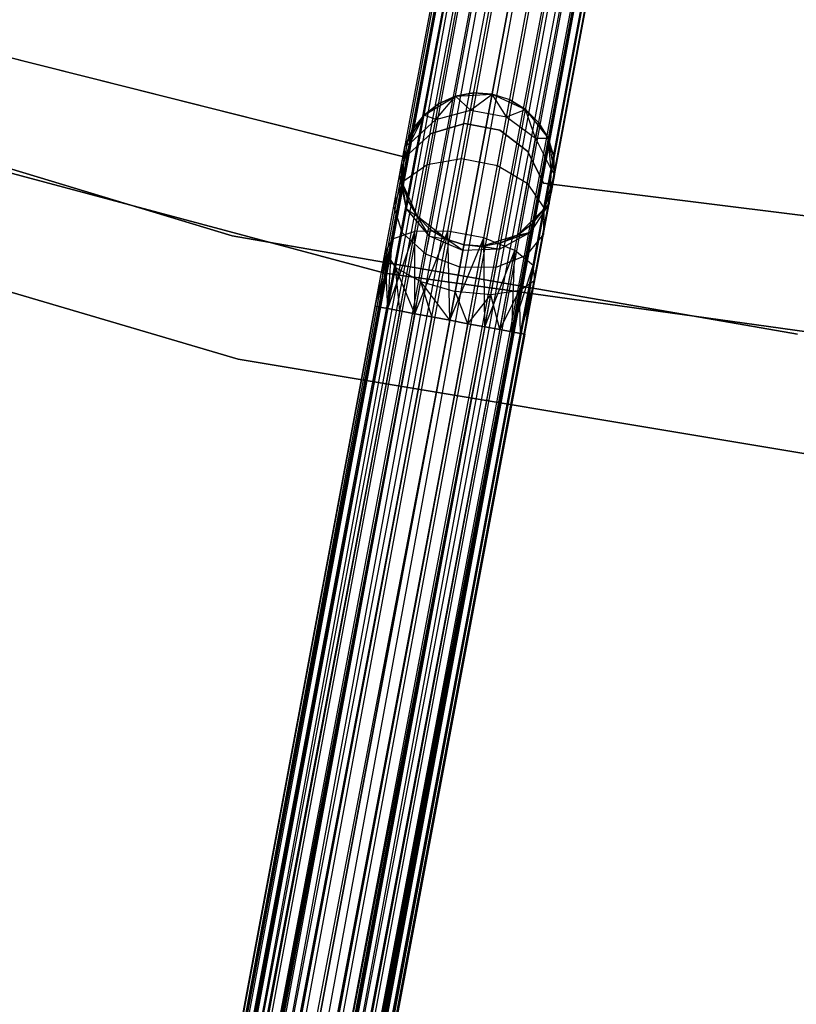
# Model space of a CAD drawing. Extents: x -189 to 189, y -189 to 189.
# Tile 46 of 256: x -17 to -7, y -70 to -58. Entities that reach past the tile are written whole.
import ezdxf

# ---------------------------------------------------------------- set-up
doc = ezdxf.new("R2010")
doc.units = 0
doc.header["$LTSCALE"] = 25.4
doc.layers.get('0').update_dxf_attribs({"linetype": 'CONTINUOUS'})

# ---------------------------------------------------------------- blocks, each defined once
blk = doc.blocks.new('NL2500012474_STL')
at = {"color": 0}
for p, q in [((159.398, -165.44, 177.379), (182.411, -42.331, 177.379)), ((159.398, -165.44, 177.379), (182.411, -42.331, 177.621)), ((159.398, -165.44, 177.379), (182.411, -42.331, 177.379)), ((159.398, -165.44, 177.379), (182.411, -42.331, 177.621)), ((159.398, -165.44, 177.379), (182.468, -42.342, 177.855)), ((159.398, -165.44, 177.379), (182.468, -42.342, 177.855)), ((159.455, -165.451, 177.855), (182.468, -42.342, 177.855)), ((159.455, -165.451, 177.855), (182.468, -42.342, 177.855)), ((159.455, -165.451, 177.855), (182.578, -42.362, 178.068)), ((159.455, -165.451, 177.855), (182.578, -42.362, 178.068)), ((159.565, -165.471, 176.932), (182.411, -42.331, 177.379)), ((159.565, -165.471, 176.932), (182.411, -42.331, 177.379)), ((159.565, -165.471, 176.932), (182.468, -42.342, 177.145)), ((159.565, -165.471, 176.932), (182.468, -42.342, 177.145)), ((159.565, -165.471, 176.932), (182.578, -42.362, 176.932)), ((159.565, -165.471, 176.932), (182.578, -42.362, 176.932)), ((159.917, -165.537, 176.615), (182.578, -42.362, 176.932)), ((159.917, -165.537, 176.615), (182.578, -42.362, 176.932)), ((159.455, -165.451, 177.855), (182.735, -42.392, 178.249)), ((159.455, -165.451, 177.855), (182.735, -42.392, 178.249)), ((159.722, -165.501, 178.249), (182.735, -42.392, 178.249)), ((159.722, -165.501, 178.249), (182.735, -42.392, 178.249)), ((159.722, -165.501, 178.249), (182.93, -42.428, 178.385)), ((159.722, -165.501, 178.249), (182.93, -42.428, 178.385)), ((159.722, -165.501, 178.249), (183.152, -42.47, 178.471)), ((159.722, -165.501, 178.249), (183.152, -42.47, 178.471)), ((159.917, -165.537, 176.615), (182.735, -42.392, 176.751)), ((159.917, -165.537, 176.615), (182.735, -42.392, 176.751)), ((159.917, -165.537, 176.615), (182.93, -42.428, 176.615)), ((159.917, -165.537, 176.615), (182.93, -42.428, 176.615)), ((160.138, -165.579, 178.471), (183.152, -42.47, 178.471)), ((160.138, -165.579, 178.471), (183.152, -42.47, 178.471)), ((182.93, -42.428, 176.615), (160.374, -165.623, 176.5)), ((182.93, -42.428, 176.615), (160.374, -165.623, 176.5)), ((183.152, -42.47, 176.529), (160.374, -165.623, 176.5)), ((183.152, -42.47, 176.529), (160.374, -165.623, 176.5)), ((160.374, -165.623, 178.5), (183.387, -42.513, 178.5)), ((160.374, -165.623, 178.5), (183.387, -42.513, 178.5)), ((183.387, -42.513, 176.5), (160.374, -165.623, 176.5)), ((183.387, -42.513, 176.5), (160.374, -165.623, 176.5)), ((160.609, -165.667, 178.471), (183.622, -42.557, 178.471)), ((160.609, -165.667, 178.471), (183.622, -42.557, 178.471)), ((160.609, -165.667, 178.471), (183.844, -42.599, 178.385)), ((160.609, -165.667, 178.471), (183.844, -42.599, 178.385)), ((160.609, -165.667, 178.471), (184.039, -42.635, 178.249)), ((160.609, -165.667, 178.471), (184.039, -42.635, 178.249)), ((183.387, -42.513, 176.5), (160.831, -165.708, 176.615)), ((183.387, -42.513, 176.5), (160.831, -165.708, 176.615)), ((183.622, -42.557, 176.529), (160.831, -165.708, 176.615)), ((183.622, -42.557, 176.529), (160.831, -165.708, 176.615)), ((160.831, -165.708, 176.615), (183.844, -42.599, 176.615)), ((160.831, -165.708, 176.615), (183.844, -42.599, 176.615)), ((161.026, -165.745, 178.249), (184.039, -42.635, 178.249)), ((161.026, -165.745, 178.249), (184.039, -42.635, 178.249)), ((183.844, -42.599, 176.615), (161.183, -165.774, 176.932)), ((183.844, -42.599, 176.615), (161.183, -165.774, 176.932)), ((184.039, -42.635, 176.751), (161.183, -165.774, 176.932)), ((184.039, -42.635, 176.751), (161.183, -165.774, 176.932)), ((161.026, -165.745, 178.249), (184.196, -42.665, 178.068)), ((161.026, -165.745, 178.249), (184.196, -42.665, 178.068)), ((184.196, -42.665, 176.932), (161.183, -165.774, 176.932)), ((184.196, -42.665, 176.932), (161.183, -165.774, 176.932)), ((161.293, -165.794, 177.855), (184.196, -42.665, 178.068)), ((161.293, -165.794, 177.855), (184.196, -42.665, 178.068)), ((161.293, -165.794, 177.855), (184.306, -42.685, 177.855)), ((161.293, -165.794, 177.855), (184.306, -42.685, 177.855)), ((161.293, -165.794, 177.855), (184.363, -42.696, 177.621)), ((161.293, -165.794, 177.855), (184.363, -42.696, 177.621)), ((184.196, -42.665, 176.932), (161.35, -165.805, 177.379)), ((184.196, -42.665, 176.932), (161.35, -165.805, 177.379)), ((184.306, -42.685, 177.145), (161.35, -165.805, 177.379)), ((184.306, -42.685, 177.145), (161.35, -165.805, 177.379)), ((161.35, -165.805, 177.379), (184.363, -42.696, 177.621)), ((161.35, -165.805, 177.379), (184.363, -42.696, 177.379)), ((161.35, -165.805, 177.379), (184.363, -42.696, 177.621)), ((161.35, -165.805, 177.379), (184.363, -42.696, 177.379)), ((179.275, -59.261, 22), (173.832, -57.889, 22)), ((173.832, -57.889, 20), (179.275, -59.261, 20)), ((173.832, -57.889, 20), (179.275, -59.261, 20)), ((179.275, -59.261, 22), (173.832, -57.889, 22)), ((177.02, -60.284, 20), (169.859, -58.121, 20)), ((169.859, -58.121, 19), (177.02, -60.284, 19)), ((177.02, -60.284, 20), (169.859, -58.121, 20)), ((169.859, -58.121, 19), (177.02, -60.284, 19)), ((180.169, -58.422, 25.5), (179.932, -58.465, 25.5)), ((179.932, -58.465, 20), (180.169, -58.422, 25.5)), ((180.169, -58.422, 25.5), (179.932, -58.465, 25.5)), ((179.932, -58.465, 20), (180.169, -58.422, 25.5)), ((180.128, -58.645, 26.637), (180.169, -58.422, 25.5)), ((180.128, -58.645, 26.637), (180.169, -58.422, 25.5)), ((180.41, -58.438, 25.5), (180.169, -58.422, 25.5)), ((180.169, -58.422, 25.5), (180.41, -58.438, 20)), ((180.41, -58.438, 25.5), (180.169, -58.422, 25.5)), ((180.169, -58.422, 25.5), (180.41, -58.438, 20)), ((179.522, -58.711, 20), (179.932, -58.465, 20)), ((179.522, -58.711, 20), (179.932, -58.465, 20)), ((179.674, -58.769, 26.552), (179.932, -58.465, 25.5)), ((179.674, -58.769, 26.552), (179.932, -58.465, 25.5)), ((179.932, -58.465, 25.5), (179.712, -58.563, 25.5)), ((179.712, -58.563, 25.5), (179.932, -58.465, 20)), ((179.712, -58.563, 25.5), (179.932, -58.465, 20)), ((179.932, -58.465, 25.5), (179.712, -58.563, 25.5)), ((179.932, -58.465, 20), (180.41, -58.438, 20)), ((179.932, -58.465, 20), (180.41, -58.438, 20)), ((180.128, -58.645, 26.637), (179.932, -58.465, 25.5)), ((180.128, -58.645, 26.637), (179.932, -58.465, 25.5)), ((179.932, -58.465, 25.5), (179.932, -58.465, 20)), ((179.932, -58.465, 25.5), (179.932, -58.465, 20)), ((180.128, -58.645, 26.637), (180.41, -58.438, 25.5)), ((180.128, -58.645, 26.637), (180.41, -58.438, 25.5)), ((180.41, -58.438, 20), (180.846, -58.636, 20)), ((180.598, -58.732, 26.637), (180.41, -58.438, 25.5)), ((180.598, -58.732, 26.637), (180.41, -58.438, 25.5)), ((180.64, -58.51, 25.5), (180.41, -58.438, 25.5)), ((180.41, -58.438, 25.5), (180.41, -58.438, 20)), ((180.41, -58.438, 25.5), (180.41, -58.438, 20)), ((180.64, -58.51, 25.5), (180.41, -58.438, 25.5)), ((180.64, -58.51, 25.5), (180.41, -58.438, 20)), ((180.64, -58.51, 25.5), (180.41, -58.438, 20)), ((180.41, -58.438, 20), (180.846, -58.636, 20)), ((180.598, -58.732, 26.637), (180.64, -58.51, 25.5)), ((180.598, -58.732, 26.637), (180.64, -58.51, 25.5)), ((180.846, -58.636, 25.5), (180.64, -58.51, 25.5)), ((180.64, -58.51, 25.5), (180.846, -58.636, 20)), ((180.64, -58.51, 25.5), (180.846, -58.636, 20)), ((180.846, -58.636, 25.5), (180.64, -58.51, 25.5)), ((179.712, -58.563, 25.5), (179.522, -58.711, 25.5)), ((179.522, -58.711, 20), (179.712, -58.563, 25.5)), ((179.712, -58.563, 25.5), (179.522, -58.711, 25.5)), ((179.522, -58.711, 20), (179.712, -58.563, 25.5)), ((179.674, -58.769, 26.552), (179.712, -58.563, 25.5)), ((179.674, -58.769, 26.552), (179.712, -58.563, 25.5)), ((179.674, -58.769, 26.552), (180.128, -58.645, 26.637)), ((179.674, -58.769, 26.552), (180.128, -58.645, 26.637)), ((180.01, -59.278, 27.601), (180.128, -58.645, 26.637)), ((180.01, -59.278, 27.601), (180.128, -58.645, 26.637)), ((180.128, -58.645, 26.637), (180.598, -58.732, 26.637)), ((180.128, -58.645, 26.637), (180.598, -58.732, 26.637)), ((180.598, -58.732, 26.637), (180.846, -58.636, 25.5)), ((180.598, -58.732, 26.637), (180.846, -58.636, 25.5)), ((180.846, -58.636, 20), (181.14, -59.013, 20)), ((180.977, -59.012, 26.552), (180.846, -58.636, 25.5)), ((180.977, -59.012, 26.552), (180.846, -58.636, 25.5)), ((181.016, -58.807, 25.5), (180.846, -58.636, 25.5)), ((180.846, -58.636, 20), (181.016, -58.807, 25.5)), ((180.846, -58.636, 20), (181.14, -59.013, 20)), ((180.846, -58.636, 25.5), (180.846, -58.636, 20)), ((180.846, -58.636, 25.5), (180.846, -58.636, 20)), ((181.016, -58.807, 25.5), (180.846, -58.636, 25.5)), ((180.846, -58.636, 20), (181.016, -58.807, 25.5)), ((179.011, -60.773, 26.5), (171.637, -58.8, 26.5)), ((171.637, -58.8, 17), (179.011, -60.773, 17)), ((171.637, -58.8, 17), (179.011, -60.773, 17)), ((179.011, -60.773, 26.5), (171.637, -58.8, 26.5)), ((179.273, -59.12, 20), (179.522, -58.711, 20)), ((179.273, -59.12, 20), (179.522, -58.711, 20)), ((179.339, -59.076, 26.401), (179.522, -58.711, 25.5)), ((179.339, -59.076, 26.401), (179.522, -58.711, 25.5)), ((179.339, -59.076, 26.401), (179.674, -58.769, 26.552)), ((179.339, -59.076, 26.401), (179.674, -58.769, 26.552)), ((179.522, -58.711, 25.5), (179.372, -58.9, 25.5)), ((179.372, -58.9, 25.5), (179.522, -58.711, 20)), ((179.372, -58.9, 25.5), (179.522, -58.711, 20)), ((179.522, -58.711, 25.5), (179.372, -58.9, 25.5)), ((179.674, -58.769, 26.552), (179.522, -58.711, 25.5)), ((179.674, -58.769, 26.552), (179.522, -58.711, 25.5)), ((179.522, -58.711, 25.5), (179.522, -58.711, 20)), ((179.522, -58.711, 25.5), (179.522, -58.711, 20)), ((179.564, -59.354, 27.443), (179.674, -58.769, 26.552)), ((179.564, -59.354, 27.443), (179.674, -58.769, 26.552)), ((180.48, -59.366, 27.601), (180.598, -58.732, 26.637)), ((180.48, -59.366, 27.601), (180.598, -58.732, 26.637)), ((180.598, -58.732, 26.637), (180.977, -59.012, 26.552)), ((180.598, -58.732, 26.637), (180.977, -59.012, 26.552)), ((180.977, -59.012, 26.552), (181.016, -58.807, 25.5)), ((180.977, -59.012, 26.552), (181.016, -58.807, 25.5)), ((181.14, -59.013, 25.5), (181.016, -58.807, 25.5)), ((181.016, -58.807, 25.5), (181.14, -59.013, 20)), ((181.016, -58.807, 25.5), (181.14, -59.013, 20)), ((181.14, -59.013, 25.5), (181.016, -58.807, 25.5)), ((179.372, -58.9, 25.5), (179.273, -59.12, 25.5)), ((179.273, -59.12, 20), (179.372, -58.9, 25.5)), ((179.372, -58.9, 25.5), (179.273, -59.12, 25.5)), ((179.273, -59.12, 20), (179.372, -58.9, 25.5)), ((179.339, -59.076, 26.401), (179.372, -58.9, 25.5)), ((179.339, -59.076, 26.401), (179.372, -58.9, 25.5)), ((180.056, -58.822, 22), (179.614, -58.949, 22)), ((179.614, -58.949, 20), (180.056, -58.822, 20)), ((179.614, -58.949, 20), (180.056, -58.822, 20)), ((180.056, -58.822, 22), (179.614, -58.949, 22)), ((180.509, -58.907, 22), (180.056, -58.822, 22)), ((180.056, -58.822, 22), (180.056, -58.822, 20)), ((180.056, -58.822, 20), (180.509, -58.907, 20)), ((180.056, -58.822, 22), (180.056, -58.822, 20)), ((180.056, -58.822, 20), (180.509, -58.907, 20)), ((180.509, -58.907, 22), (180.056, -58.822, 22)), ((180.876, -59.186, 22), (180.509, -58.907, 22)), ((180.509, -58.907, 22), (180.509, -58.907, 20)), ((180.509, -58.907, 20), (180.876, -59.186, 20)), ((180.509, -58.907, 22), (180.509, -58.907, 20)), ((180.509, -58.907, 20), (180.876, -59.186, 20)), ((180.876, -59.186, 22), (180.509, -58.907, 22)), ((179.614, -58.949, 22), (179.275, -59.261, 22)), ((179.275, -59.261, 20), (179.614, -58.949, 20)), ((179.275, -59.261, 20), (179.614, -58.949, 20)), ((179.614, -58.949, 22), (179.275, -59.261, 22)), ((179.614, -58.949, 22), (179.614, -58.949, 20)), ((179.614, -58.949, 22), (179.614, -58.949, 20)), ((180.868, -59.598, 27.443), (180.977, -59.012, 26.552)), ((180.868, -59.598, 27.443), (180.977, -59.012, 26.552)), ((180.977, -59.012, 26.552), (181.14, -59.013, 25.5)), ((180.977, -59.012, 26.552), (181.14, -59.013, 25.5)), ((180.977, -59.012, 26.552), (181.178, -59.42, 26.401)), ((180.977, -59.012, 26.552), (181.178, -59.42, 26.401)), ((181.14, -59.013, 20), (181.224, -59.485, 20)), ((181.178, -59.42, 26.401), (181.14, -59.013, 25.5)), ((181.178, -59.42, 26.401), (181.14, -59.013, 25.5)), ((181.211, -59.244, 25.5), (181.14, -59.013, 25.5)), ((181.14, -59.013, 20), (181.211, -59.244, 25.5)), ((181.14, -59.013, 20), (181.224, -59.485, 20)), ((181.14, -59.013, 25.5), (181.14, -59.013, 20)), ((181.14, -59.013, 25.5), (181.14, -59.013, 20)), ((181.211, -59.244, 25.5), (181.14, -59.013, 25.5)), ((181.14, -59.013, 20), (181.211, -59.244, 25.5)), ((179.202, -59.497, 26.219), (179.339, -59.076, 26.401)), ((179.202, -59.497, 26.219), (179.339, -59.076, 26.401)), ((179.202, -59.497, 26.219), (179.273, -59.12, 25.5)), ((179.202, -59.497, 26.219), (179.273, -59.12, 25.5)), ((179.228, -59.357, 25.5), (179.273, -59.12, 20)), ((179.228, -59.357, 25.5), (179.273, -59.12, 20)), ((179.242, -59.597, 20), (179.273, -59.12, 20)), ((179.242, -59.597, 20), (179.273, -59.12, 20)), ((179.246, -59.578, 27.165), (179.339, -59.076, 26.401)), ((179.246, -59.578, 27.165), (179.339, -59.076, 26.401)), ((179.339, -59.076, 26.401), (179.273, -59.12, 25.5)), ((179.339, -59.076, 26.401), (179.273, -59.12, 25.5)), ((179.273, -59.12, 25.5), (179.273, -59.12, 20)), ((179.273, -59.12, 25.5), (179.273, -59.12, 20)), ((181.079, -59.599, 22), (180.876, -59.186, 22)), ((180.876, -59.186, 22), (180.876, -59.186, 20)), ((180.876, -59.186, 20), (181.079, -59.599, 20)), ((180.876, -59.186, 22), (180.876, -59.186, 20)), ((180.876, -59.186, 20), (181.079, -59.599, 20)), ((181.079, -59.599, 22), (180.876, -59.186, 22)), ((179.275, -59.261, 22), (179.275, -59.261, 20)), ((179.275, -59.261, 22), (179.275, -59.261, 20)), ((179.564, -59.354, 27.443), (180.01, -59.278, 27.601)), ((179.564, -59.354, 27.443), (180.01, -59.278, 27.601)), ((179.832, -60.225, 28.245), (180.01, -59.278, 27.601)), ((179.832, -60.225, 28.245), (180.01, -59.278, 27.601)), ((180.01, -59.278, 27.601), (180.48, -59.366, 27.601)), ((180.01, -59.278, 27.601), (180.48, -59.366, 27.601)), ((181.178, -59.42, 26.401), (181.211, -59.244, 25.5)), ((181.178, -59.42, 26.401), (181.211, -59.244, 25.5)), ((181.224, -59.485, 25.5), (181.211, -59.244, 25.5)), ((181.211, -59.244, 25.5), (181.224, -59.485, 20)), ((181.211, -59.244, 25.5), (181.224, -59.485, 20)), ((181.224, -59.485, 25.5), (181.211, -59.244, 25.5)), ((179.202, -59.497, 26.219), (179.228, -59.357, 25.5)), ((179.202, -59.497, 26.219), (179.228, -59.357, 25.5)), ((179.228, -59.357, 25.5), (179.242, -59.597, 25.5)), ((179.242, -59.597, 20), (179.228, -59.357, 25.5)), ((179.228, -59.357, 25.5), (179.242, -59.597, 25.5)), ((179.242, -59.597, 20), (179.228, -59.357, 25.5)), ((179.246, -59.578, 27.165), (179.564, -59.354, 27.443)), ((179.246, -59.578, 27.165), (179.564, -59.354, 27.443)), ((179.4, -60.231, 28.039), (179.564, -59.354, 27.443)), ((179.4, -60.231, 28.039), (179.564, -59.354, 27.443)), ((180.303, -60.313, 28.245), (180.48, -59.366, 27.601)), ((180.303, -60.313, 28.245), (180.48, -59.366, 27.601)), ((180.48, -59.366, 27.601), (180.868, -59.598, 27.443)), ((180.48, -59.366, 27.601), (180.868, -59.598, 27.443)), ((181.084, -59.922, 27.165), (181.178, -59.42, 26.401)), ((181.084, -59.922, 27.165), (181.178, -59.42, 26.401)), ((181.178, -59.42, 26.401), (181.154, -59.862, 26.219)), ((181.178, -59.42, 26.401), (181.154, -59.862, 26.219)), ((181.178, -59.42, 26.401), (181.224, -59.485, 25.5)), ((181.178, -59.42, 26.401), (181.224, -59.485, 25.5)), ((179.105, -60.329, 27.675), (179.246, -59.578, 27.165)), ((179.105, -60.329, 27.675), (179.246, -59.578, 27.165)), ((179.127, -59.898, 26.829), (179.202, -59.497, 26.219)), ((179.127, -59.898, 26.829), (179.202, -59.497, 26.219)), ((179.127, -59.898, 26.829), (179.246, -59.578, 27.165)), ((179.127, -59.898, 26.829), (179.246, -59.578, 27.165)), ((179.293, -59.935, 26.048), (179.202, -59.497, 26.219)), ((179.202, -59.497, 26.219), (179.242, -59.597, 25.5)), ((179.202, -59.497, 26.219), (179.242, -59.597, 25.5)), ((179.293, -59.935, 26.048), (179.202, -59.497, 26.219)), ((181.224, -59.485, 20), (181.08, -59.941, 20)), ((181.224, -59.485, 20), (181.08, -59.941, 20)), ((181.154, -59.862, 26.219), (181.224, -59.485, 25.5)), ((181.154, -59.862, 26.219), (181.224, -59.485, 25.5)), ((181.224, -59.485, 20), (181.18, -59.722, 25.5)), ((181.224, -59.485, 20), (181.18, -59.722, 25.5)), ((181.224, -59.485, 25.5), (181.224, -59.485, 20)), ((181.224, -59.485, 25.5), (181.224, -59.485, 20)), ((179.437, -60.035, 20), (179.242, -59.597, 20)), ((179.293, -59.935, 26.048), (179.242, -59.597, 25.5)), ((179.242, -59.597, 25.5), (179.313, -59.828, 25.5)), ((179.293, -59.935, 26.048), (179.242, -59.597, 25.5)), ((179.313, -59.828, 25.5), (179.242, -59.597, 20)), ((179.437, -60.035, 20), (179.242, -59.597, 20)), ((179.313, -59.828, 25.5), (179.242, -59.597, 20)), ((179.242, -59.597, 25.5), (179.313, -59.828, 25.5)), ((179.242, -59.597, 25.5), (179.242, -59.597, 20)), ((179.242, -59.597, 25.5), (179.242, -59.597, 20)), ((180.704, -60.475, 28.039), (180.868, -59.598, 27.443)), ((180.704, -60.475, 28.039), (180.868, -59.598, 27.443)), ((180.868, -59.598, 27.443), (181.084, -59.922, 27.165)), ((180.868, -59.598, 27.443), (181.084, -59.922, 27.165)), ((186.648, -60.292, 22), (181.079, -59.599, 22)), ((181.079, -59.599, 22), (181.079, -59.599, 20)), ((181.079, -59.599, 20), (186.648, -60.292, 20)), ((181.079, -59.599, 22), (181.079, -59.599, 20)), ((181.079, -59.599, 20), (186.648, -60.292, 20)), ((186.648, -60.292, 22), (181.079, -59.599, 22)), ((169.74, -59.728, 26.5), (177.096, -61.893, 26.5)), ((177.096, -61.893, 17), (169.74, -59.728, 17)), ((169.74, -59.728, 26.5), (177.096, -61.893, 26.5)), ((177.096, -61.893, 17), (169.74, -59.728, 17)), ((179.293, -59.935, 26.048), (179.313, -59.828, 25.5)), ((179.293, -59.935, 26.048), (179.313, -59.828, 25.5)), ((179.313, -59.828, 25.5), (179.437, -60.035, 25.5)), ((179.437, -60.035, 20), (179.313, -59.828, 25.5)), ((179.313, -59.828, 25.5), (179.437, -60.035, 25.5)), ((179.437, -60.035, 20), (179.313, -59.828, 25.5)), ((181.08, -59.941, 25.5), (181.18, -59.722, 25.5)), ((181.18, -59.722, 25.5), (181.08, -59.941, 20)), ((181.18, -59.722, 25.5), (181.08, -59.941, 20)), ((181.08, -59.941, 25.5), (181.18, -59.722, 25.5)), ((181.154, -59.862, 26.219), (181.18, -59.722, 25.5)), ((181.154, -59.862, 26.219), (181.18, -59.722, 25.5)), ((179.015, -60.497, 27.236), (179.127, -59.898, 26.829)), ((179.015, -60.497, 27.236), (179.127, -59.898, 26.829)), ((179.236, -60.24, 26.513), (179.127, -59.898, 26.829)), ((179.236, -60.24, 26.513), (179.127, -59.898, 26.829)), ((179.236, -60.24, 26.513), (179.293, -59.935, 26.048)), ((179.236, -60.24, 26.513), (179.293, -59.935, 26.048)), ((179.591, -60.289, 25.927), (179.293, -59.935, 26.048)), ((179.293, -59.935, 26.048), (179.437, -60.035, 25.5)), ((179.293, -59.935, 26.048), (179.437, -60.035, 25.5)), ((179.591, -60.289, 25.927), (179.293, -59.935, 26.048)), ((181.08, -59.941, 20), (180.741, -60.278, 20)), ((181.08, -59.941, 20), (180.741, -60.278, 20)), ((181.154, -59.862, 26.219), (180.911, -60.237, 26.048)), ((181.154, -59.862, 26.219), (180.911, -60.237, 26.048)), ((180.931, -60.13, 25.5), (181.154, -59.862, 26.219)), ((180.931, -60.13, 25.5), (181.154, -59.862, 26.219)), ((180.931, -60.13, 25.5), (181.08, -59.941, 25.5)), ((181.08, -59.941, 20), (180.931, -60.13, 25.5)), ((180.931, -60.13, 25.5), (181.08, -59.941, 25.5)), ((181.08, -59.941, 20), (180.931, -60.13, 25.5)), ((180.943, -60.673, 27.675), (181.084, -59.922, 27.165)), ((180.943, -60.673, 27.675), (181.084, -59.922, 27.165)), ((181.079, -60.263, 26.829), (181.154, -59.862, 26.219)), ((181.079, -60.263, 26.829), (181.154, -59.862, 26.219)), ((181.084, -59.922, 27.165), (181.079, -60.263, 26.829)), ((181.084, -59.922, 27.165), (181.079, -60.263, 26.829)), ((181.08, -59.941, 25.5), (181.154, -59.862, 26.219)), ((181.08, -59.941, 25.5), (181.154, -59.862, 26.219)), ((181.08, -59.941, 25.5), (181.08, -59.941, 20)), ((181.08, -59.941, 25.5), (181.08, -59.941, 20)), ((179.813, -60.331, 20), (179.437, -60.035, 20)), ((179.591, -60.289, 25.927), (179.437, -60.035, 25.5)), ((179.437, -60.035, 25.5), (179.607, -60.206, 25.5)), ((179.591, -60.289, 25.927), (179.437, -60.035, 25.5)), ((179.607, -60.206, 25.5), (179.437, -60.035, 20)), ((179.813, -60.331, 20), (179.437, -60.035, 20)), ((179.607, -60.206, 25.5), (179.437, -60.035, 20)), ((179.437, -60.035, 25.5), (179.607, -60.206, 25.5)), ((179.437, -60.035, 25.5), (179.437, -60.035, 20)), ((179.437, -60.035, 25.5), (179.437, -60.035, 20)), ((179.05, -61.235, 28.068), (179.4, -60.231, 28.039)), ((179.05, -61.235, 28.068), (179.4, -60.231, 28.039)), ((179.4, -60.231, 28.039), (179.105, -60.329, 27.675)), ((179.4, -60.231, 28.039), (179.105, -60.329, 27.675)), ((179.207, -61.265, 28.249), (179.4, -60.231, 28.039)), ((179.207, -61.265, 28.249), (179.4, -60.231, 28.039)), ((179.832, -60.225, 28.245), (179.4, -60.231, 28.039)), ((179.832, -60.225, 28.245), (179.4, -60.231, 28.039)), ((179.402, -61.301, 28.385), (179.4, -60.231, 28.039)), ((179.402, -61.301, 28.385), (179.4, -60.231, 28.039)), ((179.402, -61.301, 28.385), (179.832, -60.225, 28.245)), ((179.402, -61.301, 28.385), (179.832, -60.225, 28.245)), ((179.591, -60.289, 25.927), (179.607, -60.206, 25.5)), ((179.591, -60.289, 25.927), (179.607, -60.206, 25.5)), ((179.607, -60.206, 25.5), (179.813, -60.331, 25.5)), ((179.813, -60.331, 20), (179.607, -60.206, 25.5)), ((179.607, -60.206, 25.5), (179.813, -60.331, 25.5)), ((179.813, -60.331, 20), (179.607, -60.206, 25.5)), ((179.624, -61.343, 28.471), (179.832, -60.225, 28.245)), ((179.624, -61.343, 28.471), (179.832, -60.225, 28.245)), ((179.859, -61.387, 28.5), (179.832, -60.225, 28.245)), ((179.859, -61.387, 28.5), (179.832, -60.225, 28.245)), ((180.303, -60.313, 28.245), (179.832, -60.225, 28.245)), ((180.303, -60.313, 28.245), (179.832, -60.225, 28.245)), ((180.741, -60.278, 25.5), (180.931, -60.13, 25.5)), ((180.931, -60.13, 25.5), (180.741, -60.278, 20)), ((180.931, -60.13, 25.5), (180.741, -60.278, 20)), ((180.741, -60.278, 25.5), (180.931, -60.13, 25.5)), ((180.911, -60.237, 26.048), (180.931, -60.13, 25.5)), ((180.911, -60.237, 26.048), (180.931, -60.13, 25.5)), ((184.39, -61.568, 20), (177.02, -60.284, 20)), ((177.02, -60.284, 20), (177.02, -60.284, 19)), ((177.02, -60.284, 19), (184.39, -61.568, 19)), ((177.02, -60.284, 20), (177.02, -60.284, 19)), ((184.39, -61.568, 20), (177.02, -60.284, 20)), ((177.02, -60.284, 19), (184.39, -61.568, 19)), ((178.883, -61.204, 27.621), (179.105, -60.329, 27.675)), ((178.883, -61.204, 27.621), (179.105, -60.329, 27.675)), ((178.94, -61.215, 27.855), (179.105, -60.329, 27.675)), ((178.94, -61.215, 27.855), (179.105, -60.329, 27.675)), ((179.105, -60.329, 27.675), (179.015, -60.497, 27.236)), ((179.105, -60.329, 27.675), (179.015, -60.497, 27.236)), ((179.05, -61.235, 28.068), (179.105, -60.329, 27.675)), ((179.05, -61.235, 28.068), (179.105, -60.329, 27.675)), ((179.151, -60.697, 26.823), (179.236, -60.24, 26.513)), ((179.151, -60.697, 26.823), (179.236, -60.24, 26.513)), ((179.547, -60.526, 26.288), (179.236, -60.24, 26.513)), ((179.547, -60.526, 26.288), (179.236, -60.24, 26.513)), ((179.547, -60.526, 26.288), (179.591, -60.289, 25.927)), ((179.547, -60.526, 26.288), (179.591, -60.289, 25.927)), ((180.029, -60.478, 25.883), (179.591, -60.289, 25.927)), ((179.591, -60.289, 25.927), (179.813, -60.331, 25.5)), ((179.591, -60.289, 25.927), (179.813, -60.331, 25.5)), ((180.029, -60.478, 25.883), (179.591, -60.289, 25.927)), ((180.043, -60.404, 20), (179.813, -60.331, 20)), ((180.029, -60.478, 25.883), (179.813, -60.331, 25.5)), ((179.813, -60.331, 25.5), (180.043, -60.404, 25.5)), ((180.029, -60.478, 25.883), (179.813, -60.331, 25.5)), ((179.813, -60.331, 25.5), (180.043, -60.404, 25.5)), ((179.813, -60.331, 25.5), (179.813, -60.331, 20)), ((180.043, -60.404, 20), (179.813, -60.331, 20)), ((179.813, -60.331, 25.5), (179.813, -60.331, 20)), ((179.859, -61.387, 28.5), (180.303, -60.313, 28.245)), ((179.859, -61.387, 28.5), (180.303, -60.313, 28.245)), ((180.094, -61.431, 28.471), (180.303, -60.313, 28.245)), ((180.094, -61.431, 28.471), (180.303, -60.313, 28.245)), ((180.741, -60.278, 20), (180.283, -60.419, 20)), ((180.741, -60.278, 20), (180.283, -60.419, 20)), ((180.316, -61.472, 28.385), (180.303, -60.313, 28.245)), ((180.316, -61.472, 28.385), (180.303, -60.313, 28.245)), ((180.704, -60.475, 28.039), (180.303, -60.313, 28.245)), ((180.704, -60.475, 28.039), (180.303, -60.313, 28.245)), ((180.505, -60.46, 25.927), (180.911, -60.237, 26.048)), ((180.505, -60.46, 25.927), (180.911, -60.237, 26.048)), ((180.52, -60.376, 25.5), (180.911, -60.237, 26.048)), ((180.52, -60.376, 25.5), (180.911, -60.237, 26.048)), ((180.52, -60.376, 25.5), (180.741, -60.278, 25.5)), ((180.741, -60.278, 20), (180.52, -60.376, 25.5)), ((180.52, -60.376, 25.5), (180.741, -60.278, 25.5)), ((180.741, -60.278, 20), (180.52, -60.376, 25.5)), ((180.741, -60.278, 25.5), (180.911, -60.237, 26.048)), ((180.741, -60.278, 25.5), (180.911, -60.237, 26.048)), ((180.741, -60.278, 25.5), (180.741, -60.278, 20)), ((180.741, -60.278, 25.5), (180.741, -60.278, 20)), ((180.854, -60.542, 26.513), (180.911, -60.237, 26.048)), ((180.854, -60.542, 26.513), (180.911, -60.237, 26.048)), ((181.079, -60.263, 26.829), (180.854, -60.542, 26.513)), ((181.079, -60.263, 26.829), (180.854, -60.542, 26.513)), ((180.967, -60.862, 27.236), (181.079, -60.263, 26.829)), ((180.967, -60.862, 27.236), (181.079, -60.263, 26.829)), ((180.029, -60.478, 25.883), (179.989, -60.692, 26.207)), ((180.029, -60.478, 25.883), (179.989, -60.692, 26.207)), ((180.043, -60.404, 25.5), (180.029, -60.478, 25.883)), ((180.043, -60.404, 25.5), (180.029, -60.478, 25.883)), ((180.505, -60.46, 25.927), (180.029, -60.478, 25.883)), ((180.505, -60.46, 25.927), (180.029, -60.478, 25.883)), ((180.283, -60.419, 20), (180.043, -60.404, 20)), ((180.043, -60.404, 25.5), (180.283, -60.419, 25.5)), ((180.505, -60.46, 25.927), (180.043, -60.404, 25.5)), ((180.505, -60.46, 25.927), (180.043, -60.404, 25.5)), ((180.043, -60.404, 25.5), (180.283, -60.419, 25.5)), ((180.043, -60.404, 25.5), (180.043, -60.404, 20)), ((180.283, -60.419, 20), (180.043, -60.404, 20)), ((180.043, -60.404, 25.5), (180.043, -60.404, 20)), ((180.283, -60.419, 25.5), (180.52, -60.376, 25.5)), ((180.52, -60.376, 25.5), (180.283, -60.419, 20)), ((180.52, -60.376, 25.5), (180.283, -60.419, 20)), ((180.283, -60.419, 25.5), (180.52, -60.376, 25.5)), ((180.283, -60.419, 25.5), (180.505, -60.46, 25.927)), ((180.283, -60.419, 25.5), (180.505, -60.46, 25.927)), ((180.283, -60.419, 25.5), (180.283, -60.419, 20)), ((180.283, -60.419, 25.5), (180.283, -60.419, 20)), ((180.316, -61.472, 28.385), (180.704, -60.475, 28.039)), ((180.316, -61.472, 28.385), (180.704, -60.475, 28.039)), ((180.46, -60.697, 26.288), (180.505, -60.46, 25.927)), ((180.46, -60.697, 26.288), (180.505, -60.46, 25.927)), ((180.52, -60.376, 25.5), (180.505, -60.46, 25.927)), ((180.52, -60.376, 25.5), (180.505, -60.46, 25.927)), ((180.511, -61.508, 28.249), (180.704, -60.475, 28.039)), ((180.511, -61.508, 28.249), (180.704, -60.475, 28.039)), ((180.668, -61.538, 28.068), (180.704, -60.475, 28.039)), ((180.668, -61.538, 28.068), (180.704, -60.475, 28.039)), ((180.943, -60.673, 27.675), (180.704, -60.475, 28.039)), ((180.943, -60.673, 27.675), (180.704, -60.475, 28.039)), ((178.883, -61.204, 27.621), (179.015, -60.497, 27.236)), ((178.883, -61.204, 27.379), (179.015, -60.497, 27.236)), ((178.883, -61.204, 27.379), (179.015, -60.497, 27.236)), ((178.883, -61.204, 27.621), (179.015, -60.497, 27.236)), ((178.94, -61.215, 27.145), (179.015, -60.497, 27.236)), ((178.94, -61.215, 27.145), (179.015, -60.497, 27.236)), ((179.05, -61.235, 26.932), (179.015, -60.497, 27.236)), ((179.015, -60.497, 27.236), (179.151, -60.697, 26.823)), ((179.05, -61.235, 26.932), (179.015, -60.497, 27.236)), ((179.015, -60.497, 27.236), (179.151, -60.697, 26.823)), ((179.48, -60.882, 26.53), (179.547, -60.526, 26.288)), ((179.48, -60.882, 26.53), (179.547, -60.526, 26.288)), ((179.989, -60.692, 26.207), (179.547, -60.526, 26.288)), ((179.989, -60.692, 26.207), (179.547, -60.526, 26.288)), ((180.854, -60.542, 26.513), (180.46, -60.697, 26.288)), ((180.854, -60.542, 26.513), (180.46, -60.697, 26.288)), ((180.768, -60.999, 26.823), (180.854, -60.542, 26.513)), ((180.768, -60.999, 26.823), (180.854, -60.542, 26.513)), ((179.05, -61.235, 26.932), (179.151, -60.697, 26.823)), ((179.05, -61.235, 26.932), (179.151, -60.697, 26.823)), ((179.402, -61.301, 26.615), (179.151, -60.697, 26.823)), ((179.151, -60.697, 26.823), (179.48, -60.882, 26.53)), ((179.207, -61.265, 26.751), (179.151, -60.697, 26.823)), ((179.402, -61.301, 26.615), (179.151, -60.697, 26.823)), ((179.207, -61.265, 26.751), (179.151, -60.697, 26.823)), ((179.151, -60.697, 26.823), (179.48, -60.882, 26.53)), ((179.989, -60.692, 26.207), (179.929, -61.01, 26.424)), ((179.989, -60.692, 26.207), (179.929, -61.01, 26.424)), ((180.46, -60.697, 26.288), (179.989, -60.692, 26.207)), ((180.46, -60.697, 26.288), (179.989, -60.692, 26.207)), ((180.394, -61.053, 26.53), (180.46, -60.697, 26.288)), ((180.394, -61.053, 26.53), (180.46, -60.697, 26.288)), ((180.668, -61.538, 28.068), (180.943, -60.673, 27.675)), ((180.668, -61.538, 28.068), (180.943, -60.673, 27.675)), ((180.778, -61.558, 27.855), (180.943, -60.673, 27.675)), ((180.778, -61.558, 27.855), (180.943, -60.673, 27.675)), ((180.835, -61.569, 27.621), (180.943, -60.673, 27.675)), ((180.835, -61.569, 27.621), (180.943, -60.673, 27.675)), ((180.967, -60.862, 27.236), (180.943, -60.673, 27.675)), ((180.967, -60.862, 27.236), (180.943, -60.673, 27.675)), ((186.572, -61.824, 26.5), (179.011, -60.773, 26.5)), ((179.011, -60.773, 17), (186.572, -61.824, 17)), ((179.011, -60.773, 17), (186.572, -61.824, 17)), ((179.011, -60.773, 17), (179.011, -60.773, 26.5)), ((186.572, -61.824, 26.5), (179.011, -60.773, 26.5)), ((179.011, -60.773, 17), (179.011, -60.773, 26.5)), ((180.768, -60.999, 26.823), (180.967, -60.862, 27.236)), ((180.768, -60.999, 26.823), (180.967, -60.862, 27.236)), ((180.778, -61.558, 27.145), (180.967, -60.862, 27.236)), ((180.778, -61.558, 27.145), (180.967, -60.862, 27.236)), ((180.835, -61.569, 27.379), (180.967, -60.862, 27.236)), ((180.835, -61.569, 27.621), (180.967, -60.862, 27.236)), ((180.835, -61.569, 27.621), (180.967, -60.862, 27.236)), ((180.835, -61.569, 27.379), (180.967, -60.862, 27.236)), ((179.402, -61.301, 26.615), (179.48, -60.882, 26.53)), ((179.402, -61.301, 26.615), (179.48, -60.882, 26.53)), ((179.48, -60.882, 26.53), (179.929, -61.01, 26.424)), ((179.859, -61.387, 26.5), (179.48, -60.882, 26.53)), ((179.624, -61.343, 26.529), (179.48, -60.882, 26.53)), ((179.859, -61.387, 26.5), (179.48, -60.882, 26.53)), ((179.624, -61.343, 26.529), (179.48, -60.882, 26.53)), ((179.48, -60.882, 26.53), (179.929, -61.01, 26.424)), ((180.768, -60.999, 26.823), (180.394, -61.053, 26.53)), ((180.768, -60.999, 26.823), (180.394, -61.053, 26.53)), ((180.511, -61.508, 26.751), (180.768, -60.999, 26.823)), ((180.511, -61.508, 26.751), (180.768, -60.999, 26.823)), ((180.668, -61.538, 26.932), (180.768, -60.999, 26.823)), ((180.668, -61.538, 26.932), (180.768, -60.999, 26.823)), ((180.778, -61.558, 27.145), (180.768, -60.999, 26.823)), ((180.778, -61.558, 27.145), (180.768, -60.999, 26.823)), ((179.929, -61.01, 26.424), (179.859, -61.387, 26.5)), ((179.929, -61.01, 26.424), (179.859, -61.387, 26.5)), ((180.394, -61.053, 26.53), (179.929, -61.01, 26.424)), ((180.394, -61.053, 26.53), (179.929, -61.01, 26.424)), ((180.094, -61.431, 26.529), (179.929, -61.01, 26.424)), ((180.094, -61.431, 26.529), (179.929, -61.01, 26.424)), ((180.094, -61.431, 26.529), (180.394, -61.053, 26.53)), ((180.094, -61.431, 26.529), (180.394, -61.053, 26.53)), ((180.316, -61.472, 26.615), (180.394, -61.053, 26.53)), ((180.316, -61.472, 26.615), (180.394, -61.053, 26.53)), ((180.511, -61.508, 26.751), (180.394, -61.053, 26.53)), ((180.511, -61.508, 26.751), (180.394, -61.053, 26.53)), ((178.883, -61.204, 27.621), (160.811, -157.879, 27.621)), ((178.883, -61.204, 27.621), (160.811, -157.879, 27.621)), ((178.94, -61.215, 27.855), (160.811, -157.879, 27.621)), ((178.94, -61.215, 27.855), (160.811, -157.879, 27.621)), ((179.05, -61.235, 28.068), (160.811, -157.879, 27.621)), ((179.05, -61.235, 28.068), (160.811, -157.879, 27.621)), ((178.883, -61.204, 27.621), (160.868, -157.89, 27.145)), ((178.883, -61.204, 27.621), (160.868, -157.89, 27.145)), ((178.883, -61.204, 27.379), (160.868, -157.89, 27.145)), ((178.883, -61.204, 27.379), (160.868, -157.89, 27.145)), ((178.94, -61.215, 27.145), (160.868, -157.89, 27.145)), ((178.94, -61.215, 27.145), (160.868, -157.89, 27.145)), ((179.05, -61.235, 26.932), (160.868, -157.89, 27.145)), ((179.05, -61.235, 26.932), (160.868, -157.89, 27.145)), ((179.05, -61.235, 28.068), (160.978, -157.91, 28.068)), ((179.05, -61.235, 28.068), (160.978, -157.91, 28.068)), ((179.05, -61.235, 26.932), (161.135, -157.94, 26.751)), ((179.05, -61.235, 26.932), (161.135, -157.94, 26.751)), ((178.94, -61.215, 27.855), (178.883, -61.204, 27.621)), ((178.883, -61.204, 27.379), (178.94, -61.215, 27.145)), ((178.883, -61.204, 27.379), (178.94, -61.215, 27.145)), ((178.94, -61.215, 27.855), (178.883, -61.204, 27.621)), ((179.05, -61.235, 28.068), (178.94, -61.215, 27.855)), ((178.94, -61.215, 27.145), (179.05, -61.235, 26.932)), ((178.94, -61.215, 27.145), (179.05, -61.235, 26.932)), ((179.05, -61.235, 28.068), (178.94, -61.215, 27.855)), ((179.207, -61.265, 28.249), (179.05, -61.235, 28.068)), ((179.05, -61.235, 26.932), (179.207, -61.265, 26.751)), ((179.05, -61.235, 26.932), (179.207, -61.265, 26.751)), ((179.207, -61.265, 28.249), (179.05, -61.235, 28.068)), ((179.207, -61.265, 28.249), (160.978, -157.91, 28.068)), ((179.207, -61.265, 28.249), (160.978, -157.91, 28.068)), ((179.402, -61.301, 28.385), (160.978, -157.91, 28.068)), ((179.402, -61.301, 28.385), (160.978, -157.91, 28.068)), ((179.207, -61.265, 26.751), (161.135, -157.94, 26.751)), ((179.207, -61.265, 26.751), (161.135, -157.94, 26.751)), ((179.402, -61.301, 26.615), (161.135, -157.94, 26.751)), ((179.402, -61.301, 26.615), (161.135, -157.94, 26.751)), ((179.402, -61.301, 28.385), (161.33, -157.976, 28.385)), ((179.402, -61.301, 28.385), (161.33, -157.976, 28.385)), ((179.624, -61.343, 28.471), (161.33, -157.976, 28.385)), ((179.624, -61.343, 28.471), (161.33, -157.976, 28.385)), ((179.859, -61.387, 28.5), (161.33, -157.976, 28.385)), ((179.859, -61.387, 28.5), (161.33, -157.976, 28.385)), ((179.402, -61.301, 26.615), (161.552, -158.018, 26.529)), ((179.402, -61.301, 26.615), (161.552, -158.018, 26.529)), ((179.624, -61.343, 26.529), (161.552, -158.018, 26.529)), ((179.624, -61.343, 26.529), (161.552, -158.018, 26.529)), ((161.787, -158.062, 28.5), (179.859, -61.387, 28.5)), ((179.859, -61.387, 26.5), (161.787, -158.062, 26.5)), ((179.859, -61.387, 26.5), (161.787, -158.062, 26.5)), ((161.787, -158.062, 28.5), (179.859, -61.387, 28.5)), ((179.402, -61.301, 28.385), (179.207, -61.265, 28.249)), ((179.207, -61.265, 26.751), (179.402, -61.301, 26.615)), ((179.207, -61.265, 26.751), (179.402, -61.301, 26.615)), ((179.402, -61.301, 28.385), (179.207, -61.265, 28.249)), ((179.624, -61.343, 28.471), (179.402, -61.301, 28.385)), ((179.402, -61.301, 26.615), (179.624, -61.343, 26.529)), ((179.402, -61.301, 26.615), (179.624, -61.343, 26.529)), ((179.624, -61.343, 28.471), (179.402, -61.301, 28.385)), ((179.859, -61.387, 28.5), (179.624, -61.343, 28.471)), ((179.624, -61.343, 26.529), (179.859, -61.387, 26.5)), ((179.624, -61.343, 26.529), (179.859, -61.387, 26.5)), ((179.859, -61.387, 28.5), (179.624, -61.343, 28.471)), ((179.859, -61.387, 26.5), (180.094, -61.431, 26.529)), ((180.094, -61.431, 28.471), (179.859, -61.387, 28.5)), ((180.094, -61.431, 28.471), (179.859, -61.387, 28.5)), ((179.859, -61.387, 26.5), (180.094, -61.431, 26.529)), ((180.094, -61.431, 28.471), (161.787, -158.062, 28.5)), ((180.094, -61.431, 28.471), (161.787, -158.062, 28.5)), ((180.316, -61.472, 28.385), (161.787, -158.062, 28.5)), ((180.316, -61.472, 28.385), (161.787, -158.062, 28.5)), ((180.094, -61.431, 26.529), (162.022, -158.106, 26.529)), ((180.094, -61.431, 26.529), (162.022, -158.106, 26.529)), ((180.316, -61.472, 26.615), (162.022, -158.106, 26.529)), ((180.316, -61.472, 26.615), (162.022, -158.106, 26.529)), ((180.316, -61.472, 28.385), (162.244, -158.147, 28.385)), ((180.316, -61.472, 28.385), (162.244, -158.147, 28.385)), ((180.511, -61.508, 28.249), (162.244, -158.147, 28.385)), ((180.511, -61.508, 28.249), (162.244, -158.147, 28.385)), ((180.316, -61.472, 26.615), (162.439, -158.184, 26.751)), ((180.316, -61.472, 26.615), (162.439, -158.184, 26.751)), ((180.511, -61.508, 26.751), (162.439, -158.184, 26.751)), ((180.511, -61.508, 26.751), (162.439, -158.184, 26.751)), ((180.094, -61.431, 26.529), (180.316, -61.472, 26.615)), ((180.316, -61.472, 28.385), (180.094, -61.431, 28.471)), ((180.316, -61.472, 28.385), (180.094, -61.431, 28.471)), ((180.094, -61.431, 26.529), (180.316, -61.472, 26.615)), ((180.316, -61.472, 26.615), (180.511, -61.508, 26.751)), ((180.511, -61.508, 28.249), (180.316, -61.472, 28.385)), ((180.511, -61.508, 28.249), (180.316, -61.472, 28.385)), ((180.316, -61.472, 26.615), (180.511, -61.508, 26.751)), ((180.511, -61.508, 26.751), (180.668, -61.538, 26.932)), ((180.668, -61.538, 28.068), (180.511, -61.508, 28.249)), ((180.668, -61.538, 28.068), (180.511, -61.508, 28.249)), ((180.511, -61.508, 26.751), (180.668, -61.538, 26.932)), ((180.668, -61.538, 28.068), (162.244, -158.147, 28.385)), ((180.668, -61.538, 28.068), (162.244, -158.147, 28.385)), ((180.668, -61.538, 26.932), (162.439, -158.184, 26.751)), ((180.668, -61.538, 26.932), (162.439, -158.184, 26.751)), ((180.668, -61.538, 28.068), (162.596, -158.213, 28.068)), ((180.668, -61.538, 28.068), (162.596, -158.213, 28.068)), ((180.778, -61.558, 27.855), (162.596, -158.213, 28.068)), ((180.778, -61.558, 27.855), (162.596, -158.213, 28.068)), ((180.835, -61.569, 27.621), (162.596, -158.213, 28.068)), ((180.835, -61.569, 27.621), (162.596, -158.213, 28.068)), ((180.668, -61.538, 26.932), (162.706, -158.233, 27.145)), ((180.668, -61.538, 26.932), (162.706, -158.233, 27.145)), ((180.778, -61.558, 27.145), (162.706, -158.233, 27.145)), ((180.778, -61.558, 27.145), (162.706, -158.233, 27.145)), ((180.778, -61.558, 27.145), (162.763, -158.244, 27.621)), ((180.778, -61.558, 27.145), (162.763, -158.244, 27.621)), ((180.835, -61.569, 27.379), (162.763, -158.244, 27.621)), ((180.835, -61.569, 27.379), (162.763, -158.244, 27.621)), ((180.835, -61.569, 27.621), (162.763, -158.244, 27.621)), ((180.835, -61.569, 27.621), (162.763, -158.244, 27.621)), ((180.668, -61.538, 26.932), (180.778, -61.558, 27.145)), ((180.778, -61.558, 27.855), (180.668, -61.538, 28.068)), ((180.778, -61.558, 27.855), (180.668, -61.538, 28.068)), ((180.668, -61.538, 26.932), (180.778, -61.558, 27.145)), ((180.778, -61.558, 27.145), (180.835, -61.569, 27.379)), ((180.835, -61.569, 27.621), (180.778, -61.558, 27.855)), ((180.835, -61.569, 27.621), (180.778, -61.558, 27.855)), ((180.778, -61.558, 27.145), (180.835, -61.569, 27.379)), ((177.096, -61.893, 26.5), (184.659, -63.156, 26.5)), ((184.659, -63.156, 17), (177.096, -61.893, 17)), ((177.096, -61.893, 26.5), (184.659, -63.156, 26.5)), ((177.096, -61.893, 26.5), (177.096, -61.893, 17)), ((184.659, -63.156, 17), (177.096, -61.893, 17)), ((177.096, -61.893, 26.5), (177.096, -61.893, 17))]:
    blk.add_line(p, q, dxfattribs=at)

msp = doc.modelspace()

# ---------------------------------------------------------------- block references
at = {"color": 0}
msp.add_blockref('NL2500012474_STL', (-191.311, -0.058, -1716.743), dxfattribs=at)

doc.saveas('drawing.dxf')
